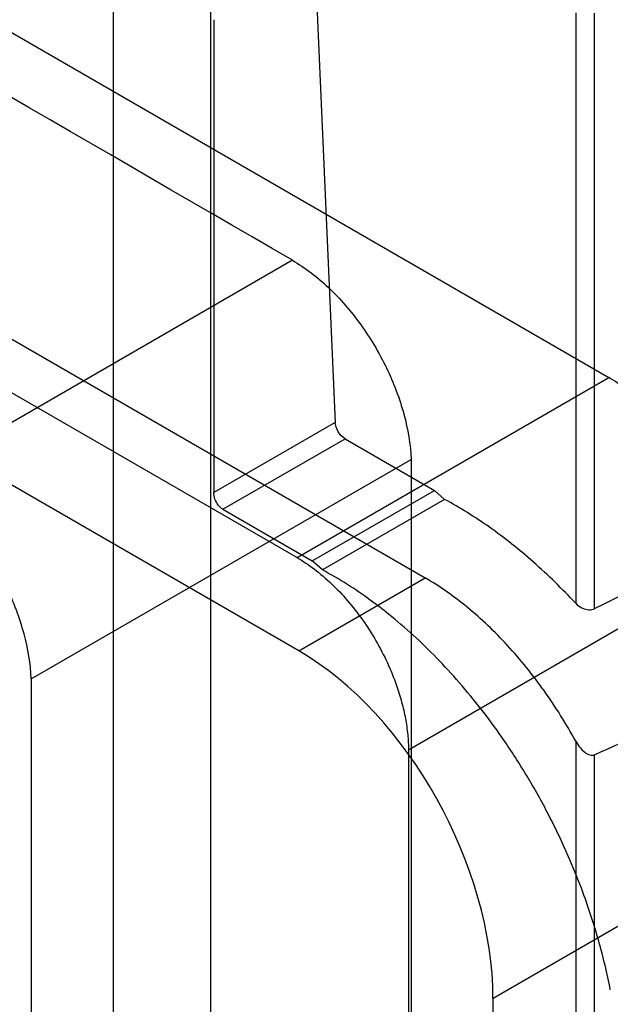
# Model space of a CAD drawing. Header units: millimetres. Extents: x 60 to 337, y 43 to 512.
# Tile 70 of 73: x 160 to 182, y 335 to 370. Entities that reach past the tile are written whole.
import ezdxf

# ---------------------------------------------------------------- set-up
doc = ezdxf.new("R2010")
doc.units = ezdxf.units.MM
doc.header["$LTSCALE"] = 36.045028
doc.layers.get('0').update_dxf_attribs({"linetype": 'CONTINUOUS'})

msp = doc.modelspace()

# ---------------------------------------------------------------- linework, layer by layer
at = {"color": 7, "linetype": 'CONTINUOUS'}
for p, q in [((163.879, 454.291), (163.879, 208.524)), ((167.415, 452.25), (167.415, 210.482)), ((78.312, 406.143), (175.201, 350.205)), ((170.618, 347.559), (73.729, 403.497)), ((111.955, 397.837), (181.864, 357.476)), ((280.279, 394.186), (177.664, 334.941)), ((100.642, 391.304), (170.55, 350.944)), ((171.199, 372.58), (171.939, 355.848)), ((180.666, 370.709), (180.666, 349.284)), ((181.354, 349.09), (181.354, 370.699)), ((167.526, 370.46), (167.526, 353.301)), ((170.385, 361.731), (156.597, 353.77)), ((170.55, 350.944), (181.864, 357.476)), ((171.939, 355.848), (167.526, 353.301)), ((167.861, 352.695), (172.292, 355.252)), ((172.292, 355.252), (175.537, 353.379)), ((160.906, 346.545), (174.695, 354.506)), ((174.695, 354.506), (174.695, 262.219)), ((171.106, 350.821), (175.537, 353.379)), ((175.537, 353.379), (175.907, 353.055)), ((175.907, 353.056), (171.472, 350.495)), ((167.861, 352.695), (171.106, 350.821)), ((171.472, 350.495), (171.106, 350.821)), ((185.909, 350.49), (174.595, 343.958)), ((170.618, 347.559), (175.201, 350.205)), ((160.906, 346.545), (160.906, 254.258)), ((180.666, 344.28), (180.666, 226.035)), ((174.595, 343.958), (174.595, 245.102)), ((181.354, 226.004), (181.354, 343.792)), ((177.664, 320.201), (177.664, 334.941))]:
    msp.add_line(p, q, dxfattribs=at)
for centre, radius, start, end in [((-7951.322, -13651.579), 16196.759, 59.9046648, 60.0964495), ((1855.292, -3047.468), 3786.645, 116.053413, 116.235619)]:
    msp.add_arc(centre, radius, start, end, dxfattribs=at)
msp.add_ellipse((170.229, 338.761), major_axis=(-4.812, 9.341), ratio=0.606734, start_param=-2.274756, end_param=-0.756319, dxfattribs=at)
for points, knots in [([(170.385, 361.731), (170.854, 361.459), (171.759, 360.754), (172.907, 359.422), (173.837, 357.861), (174.471, 356.204), (174.671, 355.058), (174.695, 354.506)], [0, 0, 0, 0, 0.186673, 0.391287, 0.602997, 0.809646, 1, 1, 1, 1]), ([(185.909, 350.49), (185.909, 350.676), (185.889, 351.06), (185.804, 351.642), (185.668, 352.241), (185.457, 352.921), (185.153, 353.667), (184.741, 354.461), (184.258, 355.215), (183.717, 355.911), (183.132, 356.529), (182.518, 357.056), (182.083, 357.349), (181.864, 357.476)], [0, 0, 0, 0, 0.066763, 0.137043, 0.210361, 0.286171, 0.391301, 0.498297, 0.605612, 0.711206, 0.812992, 0.909446, 1, 1, 1, 1]), ([(172.292, 355.252), (172.225, 355.291), (172.105, 355.404), (171.983, 355.611), (171.942, 355.771), (171.939, 355.848)], [0, 0, 0, 0, 0.322061, 0.67461, 1, 1, 1, 1]), ([(160.906, 346.545), (160.883, 347.097), (160.682, 348.243), (160.048, 349.901), (159.118, 351.462), (157.97, 352.794), (157.065, 353.499), (156.597, 353.77)], [0, 0, 0, 0, 0.190377, 0.39704, 0.608749, 0.81335, 1, 1, 1, 1]), ([(167.861, 352.695), (167.795, 352.733), (167.677, 352.848), (167.56, 353.059), (167.526, 353.222), (167.526, 353.301)], [0, 0, 0, 0, 0.320727, 0.669693, 1, 1, 1, 1]), ([(180.666, 349.284), (180.179, 349.806), (179.18, 350.783), (177.589, 352.052), (176.469, 352.754), (175.907, 353.055)], [0, 0, 0, 0, 0.351708, 0.686187, 1, 1, 1, 1]), ([(170.55, 350.944), (170.769, 350.817), (171.204, 350.524), (171.818, 349.997), (172.403, 349.379), (172.944, 348.684), (173.427, 347.929), (173.839, 347.136), (174.143, 346.389), (174.354, 345.709), (174.491, 345.111), (174.575, 344.528), (174.595, 344.144), (174.595, 343.958)], [0, 0, 0, 0, 0.090554, 0.187008, 0.288794, 0.394388, 0.501703, 0.608699, 0.713829, 0.789639, 0.862957, 0.933237, 1, 1, 1, 1]), ([(181.922, 335.264), (181.807, 335.858), (181.522, 337.052), (181.01, 338.62), (180.386, 340.181), (179.7, 341.622), (178.864, 343.105), (178.054, 344.349), (177.244, 345.448), (176.455, 346.408), (175.63, 347.305), (174.775, 348.135), (173.965, 348.83), (172.891, 349.653), (172.074, 350.173), (171.472, 350.495)], [0, 0, 0, 0, 0.095457, 0.193279, 0.259934, 0.360557, 0.444683, 0.528233, 0.594552, 0.659967, 0.724121, 0.786623, 0.847883, 0.892298, 1, 1, 1, 1]), ([(180.666, 344.28), (180.321, 344.913), (179.562, 346.127), (178.242, 347.763), (176.796, 349.146), (175.738, 349.896), (175.201, 350.205)], [0, 0, 0, 0, 0.265605, 0.525268, 0.771986, 1, 1, 1, 1]), ([(180.666, 349.284), (180.73, 349.215), (180.88, 349.107), (181.126, 349.035), (181.29, 349.059), (181.354, 349.09)], [0, 0, 0, 0, 0.373254, 0.715822, 1, 1, 1, 1]), ([(181.354, 343.792), (182.572, 344.337), (184.988, 345.412), (188.591, 346.986), (190.979, 348.012), (192.164, 348.516)], [0, 0, 0, 0, 0.339114, 0.672454, 1, 1, 1, 1]), ([(180.666, 344.28), (180.711, 344.199), (180.807, 344.053), (180.981, 343.883), (181.162, 343.771), (181.302, 343.769), (181.354, 343.792)], [0, 0, 0, 0, 0.307883, 0.57425, 0.807672, 1, 1, 1, 1])]:
    msp.add_open_spline(points, degree=3, knots=knots, dxfattribs=at)

doc.saveas('drawing.dxf')
